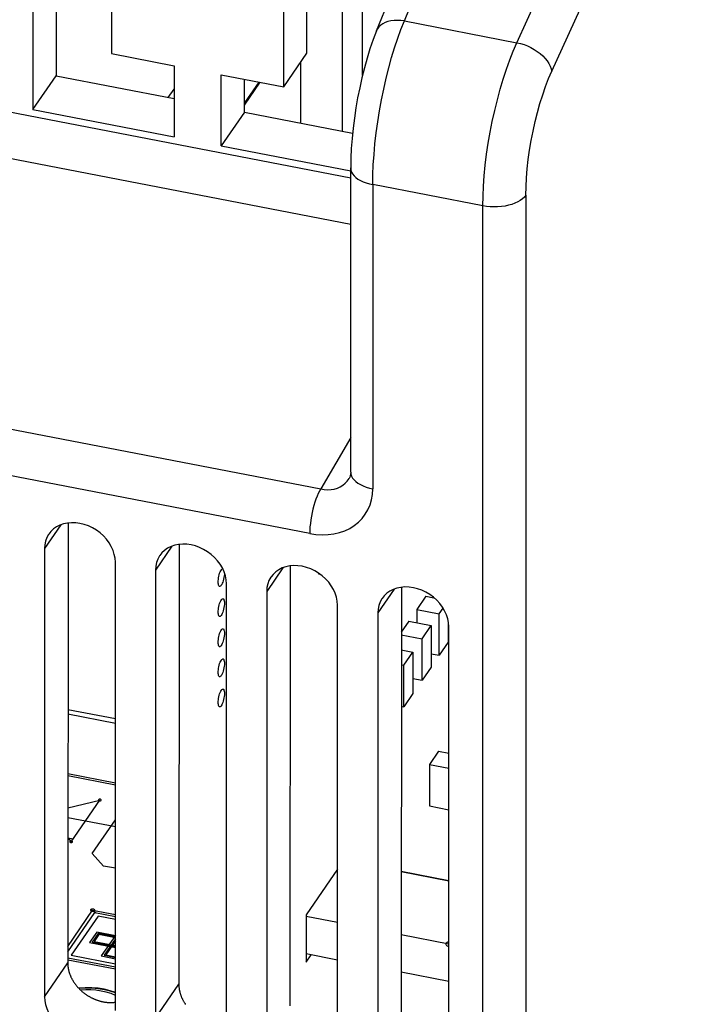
# Model space of a CAD drawing. Extents: x -837 to -216, y -123 to 601.
# Tile 78 of 136: x -306 to -282, y 416 to 451. Entities that reach past the tile are written whole.
import ezdxf

# ---------------------------------------------------------------- set-up
doc = ezdxf.new("R2010")
doc.units = 0
doc.header["$LTSCALE"] = 23.1
doc.layers.add('HEATSINK_AM_0', color=7, linetype='CONTINUOUS')

msp = doc.modelspace()

# ---------------------------------------------------------------- linework, layer by layer
at = {"layer": 'HEATSINK_AM_0', "color": 7}
for p, q in [((-386.719, 462.964), (-294.028, 445.087)), ((-294.028, 443.417), (-387.115, 461.37)), ((-292.108, 450.695), (-287.911, 460.988)), ((-293.101, 450.345), (-288.904, 460.638)), ((-288.08, 449.918), (-283.231, 460.581)), ((-286.835, 448.897), (-281.985, 459.56)), ((-305.397, 456.304), (-305.397, 447.526)), ((-304.564, 456.143), (-304.569, 448.732)), ((-302.578, 455.76), (-302.578, 449.527)), ((-296.423, 448.34), (-296.423, 454.573)), ((-295.593, 449.548), (-295.59, 454.412)), ((-294.335, 454.17), (-294.335, 446.758)), ((-293.604, 448.754), (-293.604, 454.029)), ((-393.219, 452.883), (-295.096, 433.958)), ((-295.492, 432.364), (-393.615, 451.289)), ((-292.108, 450.695), (-288.08, 449.918)), ((-302.578, 449.527), (-300.346, 449.096)), ((-296.423, 448.34), (-295.593, 449.548)), ((-300.346, 449.096), (-300.346, 446.552)), ((-295.811, 447.042), (-295.811, 449.231)), ((-295.811, 447.042), (-295.811, 449.231)), ((-305.397, 447.526), (-304.569, 448.732)), ((-304.569, 448.732), (-300.346, 447.917)), ((-298.655, 448.77), (-296.423, 448.34)), ((-298.655, 446.226), (-298.655, 448.77)), ((-297.827, 447.431), (-297.826, 448.61)), ((-300.552, 447.957), (-300.346, 448.256)), ((-297.827, 447.684), (-297.265, 448.502)), ((-297.316, 448.512), (-297.826, 447.769)), ((-297.298, 448.509), (-297.826, 447.739)), ((-305.397, 447.526), (-300.346, 446.552)), ((-297.827, 447.431), (-298.655, 446.226)), ((-297.827, 447.431), (-293.96, 446.685)), ((-298.655, 446.226), (-294.028, 445.334)), ((-294.028, 434.561), (-294.028, 445.438)), ((-289.3, 444.081), (-293.238, 444.841)), ((-293.238, 444.841), (-293.238, 433.964)), ((-287.762, 444.461), (-287.762, 391.953)), ((-289.3, 391.573), (-289.3, 444.081)), ((-294.028, 435.802), (-295.096, 433.958)), ((-294.081, 434.337), (-294.08, 434.338)), ((-304.4, 432.676), (-304.983, 431.827)), ((-304.14, 432.742), (-304.151, 417.01)), ((-304.983, 431.827), (-304.983, 415.799)), ((-300.425, 431.91), (-301.008, 431.06)), ((-300.165, 431.975), (-300.176, 416.243)), ((-302.446, 415.309), (-302.446, 431.338)), ((-301.008, 431.06), (-301.008, 415.032)), ((-296.45, 431.143), (-297.033, 430.294)), ((-296.19, 431.209), (-296.201, 415.477)), ((-295.182, 430.953), (-295.182, 430.923)), ((-295.182, 430.923), (-295.126, 430.913)), ((-298.471, 414.543), (-298.471, 430.571)), ((-297.033, 430.294), (-297.033, 414.266)), ((-292.475, 430.376), (-293.058, 429.527)), ((-292.215, 430.442), (-292.226, 414.71)), ((-291.334, 430.123), (-291.659, 429.65)), ((-291.334, 430.123), (-291.049, 430.068)), ((-294.496, 413.776), (-294.496, 429.804)), ((-291.659, 429.65), (-290.86, 429.496)), ((-291.659, 429.65), (-291.659, 429.17)), ((-290.86, 429.496), (-290.724, 429.694)), ((-293.058, 429.527), (-293.058, 413.499)), ((-290.86, 428.011), (-290.86, 429.496)), ((-291.95, 429.226), (-292.217, 428.838)), ((-291.95, 429.226), (-291.151, 429.072)), ((-291.476, 428.599), (-291.151, 429.072)), ((-291.151, 429.072), (-291.151, 427.588)), ((-290.535, 429.202), (-290.535, 428.485)), ((-290.521, 413.01), (-290.521, 429.038)), ((-292.217, 428.742), (-291.476, 428.599)), ((-291.476, 427.115), (-291.476, 428.599)), ((-292.217, 428.206), (-291.801, 428.126)), ((-290.535, 428.485), (-290.86, 428.011)), ((-292.126, 427.653), (-291.801, 428.126)), ((-291.801, 428.126), (-291.801, 426.642)), ((-291.151, 428.068), (-290.86, 428.011)), ((-292.217, 427.671), (-292.126, 427.653)), ((-292.126, 426.169), (-292.126, 427.653)), ((-291.151, 427.588), (-291.476, 427.115)), ((-291.801, 427.178), (-291.476, 427.115)), ((-291.801, 426.642), (-292.126, 426.169)), ((-304.145, 426.075), (-302.446, 425.747)), ((-292.218, 426.187), (-292.126, 426.169)), ((-302.446, 425.572), (-304.145, 425.9)), ((-290.889, 424.579), (-291.214, 424.106)), ((-290.889, 424.579), (-290.521, 424.508)), ((-291.214, 424.106), (-290.521, 423.972)), ((-291.214, 424.106), (-291.214, 422.622)), ((-304.146, 423.78), (-302.446, 423.452)), ((-304.146, 423.709), (-302.446, 423.381)), ((-304.147, 422.552), (-303, 422.835)), ((-304.026, 421.341), (-303, 422.835)), ((-291.214, 422.622), (-290.521, 422.488)), ((-304.148, 422.211), (-302.446, 421.882)), ((-303.27, 420.923), (-302.446, 422.123)), ((-304.148, 421.48), (-304.026, 421.341)), ((-304.146, 421.477), (-303.958, 421.441)), ((-302.875, 420.474), (-303.27, 420.923)), ((-302.446, 420.392), (-302.875, 420.474)), ((-294.496, 420.367), (-295.618, 418.734)), ((-290.521, 419.95), (-292.223, 420.278)), ((-292.223, 420.278), (-290.521, 419.95)), ((-304.151, 417.598), (-303.259, 418.896)), ((-304.151, 417.404), (-303.185, 418.811)), ((-303.065, 418.675), (-304.023, 417.281)), ((-303.259, 418.896), (-302.446, 418.739)), ((-303.185, 418.811), (-302.446, 418.669)), ((-303.17, 418.801), (-303.166, 418.802)), ((-302.446, 418.556), (-303.065, 418.675)), ((-295.618, 418.734), (-295.618, 417.038)), ((-295.618, 418.677), (-294.496, 418.461)), ((-295.618, 418.677), (-294.496, 418.461)), ((-303.11, 418.106), (-303.367, 417.733)), ((-303.065, 418.055), (-303.271, 417.756)), ((-303.036, 418.021), (-303.207, 417.772)), ((-302.446, 417.978), (-303.11, 418.106)), ((-302.446, 417.936), (-303.065, 418.055)), ((-302.446, 417.908), (-303.036, 418.021)), ((-302.446, 417.989), (-302.948, 417.257)), ((-292.224, 418.023), (-290.521, 417.694)), ((-292.224, 418.022), (-290.521, 417.694)), ((-303.367, 417.733), (-302.446, 417.555)), ((-303.271, 417.756), (-302.446, 417.597)), ((-303.207, 417.772), (-302.446, 417.626)), ((-302.446, 417.873), (-302.852, 417.281)), ((-302.446, 417.795), (-302.788, 417.297)), ((-304.023, 417.281), (-302.446, 416.977)), ((-302.852, 417.281), (-302.446, 417.203)), ((-302.788, 417.297), (-302.446, 417.231)), ((-294.496, 417.112), (-295.618, 417.328)), ((-295.618, 417.038), (-295.442, 417.294)), ((-304.983, 415.799), (-304.151, 417.01)), ((-304.151, 417.193), (-302.446, 416.864)), ((-304.151, 417.123), (-302.446, 416.794)), ((-302.948, 417.257), (-302.446, 417.16)), ((-290.521, 416.345), (-292.225, 416.674)), ((-301.008, 415.032), (-300.176, 416.243))]:
    msp.add_line(p, q, dxfattribs=at)
for points in [[(-292.108, 450.695), (-292.234, 450.711), (-292.357, 450.717), (-292.476, 450.712), (-292.588, 450.698), (-292.693, 450.673), (-292.79, 450.639), (-292.876, 450.595), (-292.951, 450.543), (-293.015, 450.482), (-293.066, 450.415), (-293.101, 450.345)], [(-293.238, 444.841), (-293.233, 445.187), (-293.218, 445.548), (-293.193, 445.92), (-293.158, 446.302), (-293.113, 446.69), (-293.059, 447.082), (-292.996, 447.476), (-292.925, 447.869), (-292.845, 448.26), (-292.758, 448.644), (-292.664, 449.02), (-292.563, 449.385), (-292.456, 449.738), (-292.344, 450.075), (-292.228, 450.395), (-292.108, 450.695)], [(-293.101, 450.345), (-293.224, 450.027), (-293.337, 449.697), (-293.442, 449.361), (-293.538, 449.017), (-293.626, 448.665), (-293.706, 448.308), (-293.778, 447.947), (-293.841, 447.584), (-293.896, 447.22), (-293.942, 446.856), (-293.979, 446.495), (-294.006, 446.138), (-294.022, 445.784), (-294.028, 445.438)], [(-289.3, 444.081), (-289.294, 444.428), (-289.278, 444.788), (-289.251, 445.16), (-289.213, 445.541), (-289.165, 445.928), (-289.106, 446.32), (-289.038, 446.713), (-288.961, 447.105), (-288.875, 447.494), (-288.781, 447.877), (-288.679, 448.252), (-288.571, 448.616), (-288.455, 448.966), (-288.335, 449.302), (-288.21, 449.62), (-288.08, 449.918)], [(-288.08, 449.918), (-287.953, 449.889), (-287.826, 449.85), (-287.701, 449.801), (-287.579, 449.744), (-287.462, 449.679), (-287.351, 449.607), (-287.248, 449.529), (-287.154, 449.446), (-287.07, 449.358), (-286.998, 449.267), (-286.937, 449.175), (-286.889, 449.082), (-286.855, 448.989), (-286.835, 448.897)], [(-287.762, 444.461), (-287.756, 444.766), (-287.74, 445.08), (-287.713, 445.407), (-287.675, 445.741), (-287.628, 446.079), (-287.571, 446.42), (-287.504, 446.76), (-287.429, 447.096), (-287.346, 447.427), (-287.256, 447.748), (-287.159, 448.059), (-287.056, 448.355), (-286.948, 448.634), (-286.835, 448.897)], [(-294.028, 445.438), (-294.028, 445.429), (-294.019, 445.359), (-293.995, 445.29), (-293.958, 445.224), (-293.907, 445.159), (-293.843, 445.099), (-293.766, 445.042), (-293.679, 444.99), (-293.581, 444.943), (-293.474, 444.902), (-293.359, 444.868), (-293.238, 444.841)], [(-287.762, 444.461), (-287.815, 444.395), (-287.881, 444.333), (-287.96, 444.276), (-288.051, 444.223), (-288.153, 444.176), (-288.263, 444.136), (-288.382, 444.102), (-288.507, 444.076), (-288.637, 444.057), (-288.77, 444.046), (-288.904, 444.043), (-289.038, 444.047), (-289.171, 444.06), (-289.3, 444.081)], [(-294.028, 434.561), (-294.033, 434.487), (-294.044, 434.427), (-294.062, 434.375), (-294.081, 434.337)], [(-294.028, 434.561), (-294.028, 434.551), (-294.019, 434.482), (-293.995, 434.413), (-293.958, 434.346), (-293.907, 434.282), (-293.843, 434.221), (-293.766, 434.165), (-293.679, 434.113), (-293.581, 434.066), (-293.474, 434.025), (-293.36, 433.991), (-293.238, 433.963)], [(-295.096, 433.958), (-294.972, 433.938), (-294.849, 433.931), (-294.729, 433.937), (-294.614, 433.957), (-294.504, 433.989), (-294.401, 434.035), (-294.306, 434.092), (-294.222, 434.161), (-294.148, 434.24), (-294.081, 434.337)], [(-295.492, 432.364), (-295.27, 432.331), (-295.052, 432.318), (-294.837, 432.325), (-294.629, 432.353), (-294.429, 432.399), (-294.24, 432.465), (-294.062, 432.55), (-293.898, 432.652), (-293.75, 432.771), (-293.618, 432.906), (-293.505, 433.055), (-293.41, 433.217), (-293.336, 433.391), (-293.282, 433.574), (-293.25, 433.765), (-293.238, 433.964)], [(-295.096, 433.958), (-295.141, 433.883), (-295.185, 433.796), (-295.228, 433.7), (-295.269, 433.595), (-295.308, 433.482), (-295.344, 433.363), (-295.377, 433.239), (-295.407, 433.111), (-295.432, 432.982), (-295.453, 432.853), (-295.47, 432.725), (-295.483, 432.6), (-295.49, 432.479), (-295.492, 432.364)], [(-302.446, 431.338), (-302.455, 431.479), (-302.483, 431.619), (-302.529, 431.76), (-302.592, 431.898), (-302.671, 432.032), (-302.765, 432.159), (-302.873, 432.277), (-302.992, 432.384), (-303.123, 432.481), (-303.262, 432.565), (-303.408, 432.634), (-303.559, 432.688), (-303.711, 432.726), (-303.863, 432.748), (-304.013, 432.753), (-304.159, 432.74), (-304.299, 432.711), (-304.43, 432.666), (-304.551, 432.604), (-304.66, 432.528), (-304.755, 432.438), (-304.827, 432.347)], [(-304.827, 432.347), (-304.836, 432.334), (-304.899, 432.219), (-304.946, 432.095), (-304.974, 431.965), (-304.983, 431.827)], [(-298.471, 430.571), (-298.481, 430.712), (-298.508, 430.853), (-298.554, 430.994), (-298.617, 431.132), (-298.696, 431.265), (-298.79, 431.392), (-298.898, 431.51), (-299.017, 431.618), (-299.148, 431.714), (-299.287, 431.798), (-299.433, 431.868), (-299.584, 431.922), (-299.736, 431.96), (-299.888, 431.981), (-300.038, 431.986), (-300.184, 431.974), (-300.324, 431.944), (-300.455, 431.899), (-300.576, 431.838), (-300.685, 431.762), (-300.78, 431.671), (-300.852, 431.58)], [(-300.852, 431.58), (-300.861, 431.568), (-300.925, 431.453), (-300.971, 431.329), (-300.999, 431.198), (-301.008, 431.06)], [(-298.768, 430.63), (-298.766, 430.675), (-298.761, 430.725), (-298.754, 430.779), (-298.743, 430.834), (-298.73, 430.889), (-298.715, 430.942), (-298.696, 430.992), (-298.675, 431.035), (-298.654, 431.07), (-298.634, 431.095), (-298.615, 431.108), (-298.606, 431.109)], [(-294.496, 429.804), (-294.506, 429.945), (-294.533, 430.086), (-294.579, 430.227), (-294.642, 430.365), (-294.721, 430.499), (-294.815, 430.625), (-294.923, 430.743), (-295.043, 430.851), (-295.173, 430.948), (-295.313, 431.032), (-295.458, 431.101), (-295.609, 431.155), (-295.761, 431.193), (-295.913, 431.215), (-296.063, 431.219), (-296.209, 431.207), (-296.349, 431.178), (-296.48, 431.132), (-296.601, 431.071), (-296.71, 430.995), (-296.805, 430.904), (-296.877, 430.813)], [(-298.573, 430.732), (-298.587, 430.678), (-298.603, 430.628), (-298.62, 430.585), (-298.638, 430.547), (-298.657, 430.516)], [(-298.545, 430.953), (-298.547, 430.903), (-298.552, 430.85), (-298.561, 430.791), (-298.573, 430.732)], [(-296.877, 430.813), (-296.886, 430.801), (-296.95, 430.686), (-296.996, 430.562), (-297.024, 430.432), (-297.033, 430.294)], [(-298.718, 430.472), (-298.73, 430.479), (-298.743, 430.495), (-298.754, 430.521), (-298.761, 430.553), (-298.766, 430.589), (-298.768, 430.63)], [(-298.657, 430.516), (-298.676, 430.493), (-298.695, 430.477), (-298.714, 430.472), (-298.718, 430.472)], [(-290.521, 429.038), (-290.531, 429.179), (-290.558, 429.319), (-290.604, 429.46), (-290.667, 429.599), (-290.746, 429.732), (-290.841, 429.859), (-290.948, 429.977), (-291.068, 430.084), (-291.198, 430.181), (-291.338, 430.265), (-291.484, 430.334), (-291.634, 430.389), (-291.786, 430.427), (-291.938, 430.448), (-292.089, 430.453), (-292.234, 430.44), (-292.374, 430.411), (-292.505, 430.366), (-292.626, 430.305), (-292.735, 430.228), (-292.83, 430.138), (-292.903, 430.047)], [(-298.768, 429.553), (-298.766, 429.598), (-298.761, 429.647), (-298.754, 429.701), (-298.743, 429.757), (-298.73, 429.812), (-298.715, 429.865), (-298.696, 429.915), (-298.675, 429.958), (-298.654, 429.993), (-298.634, 430.018), (-298.615, 430.031), (-298.598, 430.034), (-298.595, 430.034)], [(-298.595, 430.034), (-298.583, 430.029), (-298.57, 430.014), (-298.56, 429.99), (-298.552, 429.958), (-298.547, 429.92), (-298.545, 429.876)], [(-292.903, 430.047), (-292.911, 430.034), (-292.975, 429.919), (-293.021, 429.795), (-293.049, 429.665), (-293.058, 429.527)], [(-298.545, 429.876), (-298.547, 429.826), (-298.552, 429.773), (-298.561, 429.714), (-298.573, 429.655), (-298.587, 429.601), (-298.603, 429.551), (-298.62, 429.508), (-298.638, 429.47), (-298.657, 429.439), (-298.676, 429.416), (-298.695, 429.4), (-298.714, 429.395), (-298.718, 429.395)], [(-298.718, 429.395), (-298.73, 429.402), (-298.743, 429.418), (-298.754, 429.444), (-298.761, 429.476), (-298.766, 429.512), (-298.768, 429.553)], [(-298.768, 428.476), (-298.766, 428.521), (-298.761, 428.57), (-298.754, 428.624), (-298.743, 428.68), (-298.73, 428.735), (-298.715, 428.788), (-298.696, 428.838), (-298.675, 428.881), (-298.654, 428.916), (-298.634, 428.941), (-298.615, 428.954), (-298.598, 428.957), (-298.595, 428.957)], [(-298.595, 428.957), (-298.583, 428.952), (-298.57, 428.937), (-298.56, 428.913), (-298.552, 428.881), (-298.547, 428.843), (-298.545, 428.799)], [(-298.545, 428.799), (-298.547, 428.749), (-298.552, 428.696), (-298.561, 428.637), (-298.573, 428.578), (-298.587, 428.524), (-298.603, 428.474), (-298.62, 428.43), (-298.638, 428.393), (-298.657, 428.362), (-298.676, 428.339), (-298.695, 428.323), (-298.714, 428.318), (-298.718, 428.318)], [(-298.718, 428.318), (-298.73, 428.325), (-298.743, 428.341), (-298.754, 428.367), (-298.761, 428.399), (-298.766, 428.435), (-298.768, 428.476)], [(-298.768, 427.399), (-298.766, 427.444), (-298.761, 427.493), (-298.754, 427.547), (-298.743, 427.603), (-298.73, 427.658), (-298.715, 427.711), (-298.696, 427.761), (-298.675, 427.804), (-298.654, 427.839), (-298.634, 427.864), (-298.615, 427.877), (-298.598, 427.88), (-298.595, 427.88)], [(-298.595, 427.88), (-298.583, 427.875), (-298.57, 427.86), (-298.56, 427.836), (-298.552, 427.804), (-298.547, 427.766), (-298.545, 427.722)], [(-298.545, 427.722), (-298.547, 427.672), (-298.552, 427.619), (-298.561, 427.56), (-298.573, 427.501), (-298.587, 427.447), (-298.603, 427.397), (-298.62, 427.353), (-298.638, 427.316), (-298.657, 427.285), (-298.676, 427.262), (-298.695, 427.246), (-298.714, 427.241), (-298.718, 427.241)], [(-298.718, 427.241), (-298.73, 427.248), (-298.743, 427.264), (-298.754, 427.29), (-298.761, 427.322), (-298.766, 427.358), (-298.768, 427.399)], [(-298.768, 426.321), (-298.766, 426.367), (-298.761, 426.416), (-298.754, 426.47), (-298.743, 426.526), (-298.73, 426.581), (-298.715, 426.634), (-298.696, 426.683), (-298.675, 426.727), (-298.654, 426.762), (-298.634, 426.787), (-298.615, 426.8), (-298.598, 426.803), (-298.595, 426.803)], [(-298.595, 426.803), (-298.583, 426.798), (-298.57, 426.783), (-298.56, 426.759), (-298.552, 426.727), (-298.547, 426.689), (-298.545, 426.645)], [(-298.545, 426.645), (-298.547, 426.595), (-298.552, 426.542), (-298.561, 426.483), (-298.573, 426.424), (-298.587, 426.37), (-298.603, 426.32), (-298.62, 426.276), (-298.638, 426.239), (-298.657, 426.208), (-298.676, 426.184), (-298.695, 426.169), (-298.714, 426.164), (-298.718, 426.164)], [(-298.718, 426.164), (-298.73, 426.17), (-298.743, 426.187), (-298.754, 426.213), (-298.761, 426.245), (-298.766, 426.281), (-298.768, 426.321)], [(-303.047, 422.844), (-303.05, 422.839), (-303.05, 422.834), (-303.049, 422.829), (-303.046, 422.824), (-303.041, 422.82), (-303.034, 422.816), (-303.026, 422.813), (-303.017, 422.81), (-303.008, 422.809), (-302.998, 422.809), (-302.989, 422.81), (-302.979, 422.811), (-302.971, 422.814), (-302.963, 422.817), (-302.958, 422.821), (-302.953, 422.826)], [(-302.953, 422.826), (-302.951, 422.831), (-302.95, 422.836), (-302.952, 422.842), (-302.955, 422.846), (-302.96, 422.851), (-302.966, 422.855), (-302.974, 422.858), (-302.983, 422.86), (-302.993, 422.861), (-303.002, 422.862), (-303.012, 422.861), (-303.021, 422.859), (-303.03, 422.857), (-303.037, 422.853), (-303.043, 422.849), (-303.047, 422.844)], [(-304.073, 421.35), (-304.076, 421.345), (-304.076, 421.34), (-304.075, 421.335), (-304.072, 421.33), (-304.067, 421.326), (-304.06, 421.322), (-304.052, 421.319), (-304.043, 421.317), (-304.034, 421.315), (-304.024, 421.315), (-304.015, 421.316), (-304.005, 421.317), (-303.997, 421.32), (-303.99, 421.323), (-303.984, 421.328), (-303.979, 421.332)], [(-303.979, 421.332), (-303.977, 421.337), (-303.976, 421.343), (-303.978, 421.348), (-303.981, 421.353), (-303.986, 421.357), (-303.992, 421.361), (-304, 421.364), (-304.009, 421.366), (-304.019, 421.368), (-304.028, 421.368), (-304.038, 421.367), (-304.047, 421.365), (-304.056, 421.363), (-304.063, 421.359), (-304.069, 421.355), (-304.073, 421.35)], [(-303.33, 418.91), (-303.333, 418.902), (-303.334, 418.895), (-303.332, 418.887), (-303.327, 418.879), (-303.32, 418.873), (-303.31, 418.867), (-303.298, 418.862), (-303.285, 418.859), (-303.271, 418.857), (-303.256, 418.856), (-303.242, 418.858), (-303.228, 418.86), (-303.215, 418.864), (-303.204, 418.869), (-303.195, 418.875), (-303.189, 418.883)], [(-303.189, 418.883), (-303.185, 418.89), (-303.184, 418.898), (-303.186, 418.906), (-303.191, 418.913), (-303.199, 418.92), (-303.209, 418.925), (-303.22, 418.93), (-303.234, 418.934), (-303.248, 418.935), (-303.263, 418.936), (-303.277, 418.935), (-303.291, 418.932), (-303.304, 418.928), (-303.315, 418.923), (-303.323, 418.917), (-303.33, 418.91)], [(-303.208, 418.816), (-303.209, 418.813), (-303.21, 418.811), (-303.209, 418.808), (-303.207, 418.806), (-303.205, 418.803), (-303.202, 418.802), (-303.198, 418.8), (-303.193, 418.799), (-303.188, 418.798), (-303.184, 418.798), (-303.179, 418.798), (-303.174, 418.799), (-303.17, 418.801)], [(-303.161, 418.807), (-303.16, 418.809), (-303.16, 418.812), (-303.16, 418.814), (-303.162, 418.817), (-303.164, 418.819), (-303.168, 418.821), (-303.172, 418.823), (-303.176, 418.824), (-303.181, 418.824), (-303.186, 418.825), (-303.191, 418.824), (-303.195, 418.823), (-303.199, 418.822), (-303.203, 418.82), (-303.206, 418.818), (-303.208, 418.816)], [(-303.166, 418.802), (-303.163, 418.804), (-303.161, 418.807)], [(-290.611, 417.712), (-290.62, 417.693), (-290.621, 417.673), (-290.615, 417.654), (-290.601, 417.636), (-290.58, 417.62), (-290.553, 417.606), (-290.521, 417.596)], [(-290.521, 417.764), (-290.541, 417.758), (-290.559, 417.751), (-290.576, 417.742), (-290.59, 417.733), (-290.602, 417.723), (-290.611, 417.712)], [(-302.446, 415.953), (-302.635, 416.016), (-302.845, 416.067), (-303.065, 416.102), (-303.293, 416.12), (-303.523, 416.121), (-303.756, 416.105)], [(-302.446, 415.933), (-302.635, 415.998), (-302.839, 416.049), (-303.061, 416.085), (-303.284, 416.104), (-303.516, 416.106), (-303.743, 416.09)], [(-302.446, 415.849), (-302.601, 415.91), (-302.774, 415.963), (-302.957, 416.003), (-303.143, 416.03), (-303.324, 416.043), (-303.504, 416.042), (-303.682, 416.031)], [(-304.983, 415.799), (-304.974, 415.658), (-304.946, 415.517), (-304.9, 415.376), (-304.837, 415.238), (-304.758, 415.105), (-304.664, 414.978), (-304.556, 414.86), (-304.437, 414.752), (-304.306, 414.656), (-304.167, 414.572), (-304.021, 414.502), (-303.87, 414.448), (-303.718, 414.41), (-303.566, 414.389), (-303.416, 414.384), (-303.27, 414.396), (-303.13, 414.425), (-302.999, 414.471), (-302.878, 414.532), (-302.769, 414.608), (-302.674, 414.699), (-302.602, 414.79)]]:
    msp.add_lwpolyline(points, dxfattribs=at)
for points in [[(-304.151, 417.01, 0), (-304.151, 416.993, 0), (-304.151, 416.975, 0), (-304.15, 416.958, 0), (-304.149, 416.941, 0), (-304.148, 416.923, 0), (-304.146, 416.906, 0), (-304.144, 416.888, 0), (-304.142, 416.871, 0), (-304.14, 416.853, 0), (-304.137, 416.836, 0), (-304.134, 416.818, 0), (-304.131, 416.801, 0), (-304.127, 416.783, 0), (-304.123, 416.765, 0), (-304.119, 416.748, 0), (-304.115, 416.73, 0), (-304.11, 416.713, 0), (-304.105, 416.695, 0), (-304.1, 416.677, 0), (-304.095, 416.66, 0), (-304.089, 416.642, 0), (-304.083, 416.625, 0), (-304.076, 416.607, 0), (-304.07, 416.59, 0), (-304.063, 416.573, 0), (-304.056, 416.555, 0), (-304.049, 416.538, 0), (-304.041, 416.521, 0), (-304.033, 416.503, 0), (-304.025, 416.486, 0), (-304.016, 416.469, 0), (-304.008, 416.452, 0), (-303.999, 416.435, 0), (-303.99, 416.418, 0), (-303.98, 416.402, 0), (-303.971, 416.385, 0), (-303.961, 416.368, 0), (-303.95, 416.352, 0), (-303.94, 416.335, 0), (-303.929, 416.319, 0), (-303.918, 416.303, 0), (-303.907, 416.287, 0), (-303.896, 416.271, 0), (-303.884, 416.255, 0), (-303.873, 416.239, 0), (-303.861, 416.223, 0), (-303.848, 416.208, 0), (-303.836, 416.192, 0), (-303.823, 416.177, 0), (-303.81, 416.162, 0), (-303.797, 416.147, 0), (-303.784, 416.132, 0), (-303.77, 416.117, 0), (-303.757, 416.103, 0), (-303.743, 416.088, 0), (-303.729, 416.074, 0), (-303.714, 416.06, 0), (-303.7, 416.046, 0), (-303.685, 416.032, 0), (-303.67, 416.018, 0), (-303.655, 416.005, 0), (-303.64, 415.992, 0), (-303.625, 415.978, 0), (-303.609, 415.966, 0), (-303.594, 415.953, 0), (-303.578, 415.94, 0), (-303.562, 415.928, 0), (-303.545, 415.916, 0), (-303.529, 415.903, 0), (-303.513, 415.892, 0), (-303.496, 415.88, 0), (-303.479, 415.869, 0), (-303.462, 415.857, 0), (-303.445, 415.846, 0), (-303.428, 415.836, 0), (-303.411, 415.825, 0), (-303.394, 415.814, 0), (-303.376, 415.804, 0), (-303.358, 415.794, 0), (-303.341, 415.785, 0), (-303.323, 415.775, 0), (-303.305, 415.766, 0), (-303.287, 415.757, 0), (-303.269, 415.748, 0), (-303.251, 415.739, 0), (-303.232, 415.731, 0), (-303.214, 415.723, 0), (-303.196, 415.715, 0), (-303.177, 415.707, 0), (-303.159, 415.7, 0), (-303.14, 415.692, 0), (-303.121, 415.685, 0), (-303.102, 415.679, 0), (-303.084, 415.672, 0), (-303.065, 415.666, 0), (-303.046, 415.66, 0), (-303.027, 415.654, 0), (-303.008, 415.649, 0), (-302.989, 415.644, 0), (-302.97, 415.639, 0), (-302.951, 415.634, 0), (-302.932, 415.63, 0), (-302.913, 415.625, 0), (-302.894, 415.621, 0), (-302.875, 415.618, 0), (-302.856, 415.614, 0), (-302.837, 415.611, 0), (-302.818, 415.608, 0), (-302.799, 415.606, 0), (-302.78, 415.603, 0), (-302.761, 415.601, 0), (-302.742, 415.599, 0), (-302.723, 415.598, 0), (-302.704, 415.596, 0), (-302.685, 415.595, 0), (-302.666, 415.594, 0), (-302.647, 415.594, 0), (-302.629, 415.594, 0), (-302.61, 415.593, 0), (-302.592, 415.594, 0), (-302.573, 415.594, 0), (-302.555, 415.595, 0), (-302.536, 415.596, 0), (-302.518, 415.597, 0), (-302.5, 415.599, 0), (-302.482, 415.601, 0), (-302.464, 415.603, 0), (-302.446, 415.605, 0)], [(-300.176, 416.243, 0), (-300.176, 416.226, 0), (-300.176, 416.209, 0), (-300.175, 416.191, 0), (-300.174, 416.174, 0), (-300.173, 416.157, 0), (-300.171, 416.139, 0), (-300.169, 416.122, 0), (-300.167, 416.104, 0), (-300.165, 416.087, 0), (-300.162, 416.069, 0), (-300.159, 416.052, 0), (-300.156, 416.034, 0), (-300.152, 416.016, 0), (-300.148, 415.999, 0), (-300.144, 415.981, 0), (-300.14, 415.963, 0), (-300.135, 415.946, 0), (-300.13, 415.928, 0), (-300.125, 415.911, 0), (-300.12, 415.893, 0), (-300.114, 415.876, 0), (-300.108, 415.858, 0), (-300.102, 415.841, 0), (-300.095, 415.823, 0), (-300.088, 415.806, 0), (-300.081, 415.789, 0), (-300.074, 415.771, 0), (-300.066, 415.754, 0), (-300.058, 415.737, 0), (-300.05, 415.72, 0), (-300.042, 415.703, 0), (-300.033, 415.686, 0), (-300.024, 415.669, 0), (-300.015, 415.652, 0), (-300.005, 415.635, 0), (-299.996, 415.618, 0), (-299.986, 415.602, 0), (-299.976, 415.585, 0), (-299.965, 415.569, 0), (-299.954, 415.552, 0), (-299.944, 415.536, 0), (-299.932, 415.52, 0)]]:
    msp.add_polyline3d(points, dxfattribs=at)

doc.saveas('drawing.dxf')
